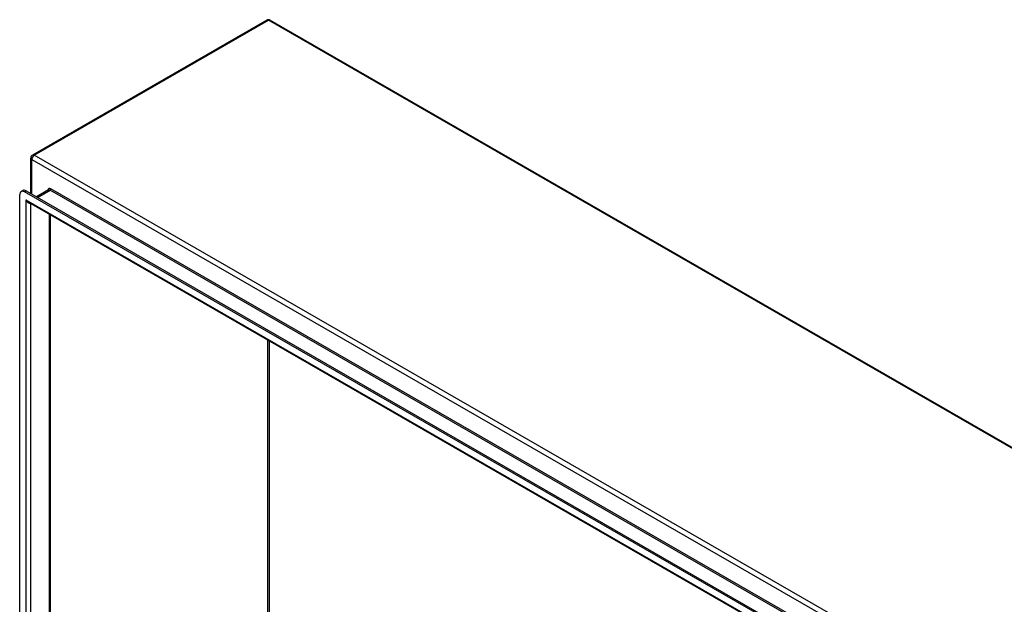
# Model space of a CAD drawing. Header units: inches. Extents: x 15 to 368, y 32 to 178.
# Tile 66 of 84: x 310 to 339, y 156 to 173. Entities that reach past the tile are written whole.
import ezdxf

# ---------------------------------------------------------------- set-up
doc = ezdxf.new("R2010")
doc.units = ezdxf.units.IN
doc.header["$MEASUREMENT"] = 0
doc.layers.add('Visible Edges(ANSI)', color=7, linetype='Continuous', lineweight=25)
doc.layers.add('Visible Tangent Edges(ANSI)', color=7, linetype='Continuous', lineweight=25)

msp = doc.modelspace()

# ---------------------------------------------------------------- linework, layer by layer
at = {"layer": 'Visible Edges(ANSI)'}
for p, q in [((317.3, 173.307), (310.369, 169.315)), ((317.399, 173.307), (368.17, 144.069)), ((310.319, 168.178), (310.319, 169.23)), ((310.841, 168.285), (310.487, 168.081)), ((309.992, 147.235), (309.992, 168.15)), ((310.033, 168.24), (310.081, 168.268)), ((360.041, 139.489), (310.131, 168.23)), ((310.18, 168.258), (360.089, 139.517)), ((359.955, 139.296), (310.259, 167.915)), ((310.898, 167.547), (310.898, 147.614))]:
    msp.add_line(p, q, dxfattribs=at)
for centre, start, end in [((317.349, 173.221), 60.064, 119.936), ((310.418, 169.23), 119.936, 180)]:
    msp.add_arc(centre, 0.099, start, end, dxfattribs=at)
for centre, end_param in [((310.18, 168.097), 6.283185), ((310.131, 168.069), 7.070517)]:
    msp.add_ellipse(centre, major_axis=(-0.098, 0.171), ratio=0.578093, start_param=5.499721, end_param=end_param, dxfattribs=at)
at = {"layer": 'Visible Tangent Edges(ANSI)'}
for p, q in [((310.418, 169.31), (317.349, 173.302)), ((368.121, 144.064), (317.349, 173.302)), ((310.348, 169.189), (361.12, 139.952)), ((310.348, 168.161), (310.348, 169.189)), ((361.19, 140.073), (310.418, 169.31)), ((310.516, 168.064), (310.891, 168.28)), ((310.891, 168.28), (310.962, 168.239)), ((360.556, 139.73), (310.913, 168.318)), ((310.131, 168.23), (310.18, 168.258)), ((310.173, 167.998), (360, 139.304)), ((310.173, 167.998), (310.173, 147.178)), ((360.534, 139.693), (310.962, 168.239)), ((310.313, 167.884), (310.313, 147.285)), ((310.869, 147.605), (310.869, 167.563)), ((317.327, 151.322), (317.327, 163.844)), ((317.371, 163.819), (317.371, 151.322))]:
    msp.add_line(p, q, dxfattribs=at)
for centre, major_axis, ratio, start_param, end_param in [((317.349, 173.221), (-0.0494, 0.0858), 0.578093, 5.499721, 6.283185), ((317.349, 173.221), (0.0494, 0.0858), 0.578093, 0, 0.783464), ((310.418, 169.23), (-0.099, 0), 0.575862, 0, 0.785398), ((310.418, 169.23), (-0.0494, -0.0858), 0.578093, 3.925057, 5.495853), ((310.418, 169.23), (-0.0494, 0.0858), 0.578093, 5.499721, 6.283185), ((310.913, 168.212), (-0.065, 0.113), 0.578093, 5.499721, 6.988298), ((310.891, 168.199), (-0.0494, 0.0858), 0.578093, 5.499721, 6.283185), ((310.891, 168.305), (0.0155, 0.0269), 0.578093, 3.925057, 5.495853), ((310.243, 168.038), (0.095, -0.132), 0.494861, 4.660263, 5.447595), ((310.243, 168.038), (0.066, -0.148), 0.494835, 4.763011, 6.227417)]:
    msp.add_ellipse(centre, major_axis=major_axis, ratio=ratio, start_param=start_param, end_param=end_param, dxfattribs=at)

doc.saveas('drawing.dxf')
